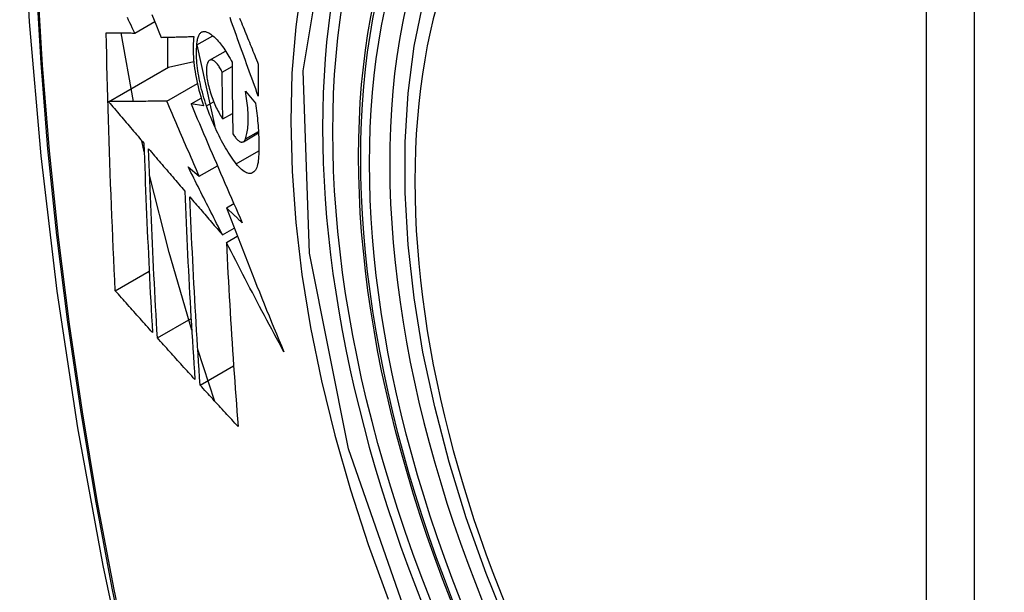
# Model space of a CAD drawing. Header units: inches. Extents: x 635 to 746, y 249 to 346.
# Tile 24 of 119: x 637.862 to 638.202, y 336.465 to 336.664. Entities that reach past the tile are written whole.
import ezdxf

# ---------------------------------------------------------------- set-up
doc = ezdxf.new("R2010")
doc.units = ezdxf.units.IN
doc.header["$MEASUREMENT"] = 0
doc.layers.add('Visible Edges(ANSI)', color=7, linetype='Continuous', lineweight=25)
doc.layers.add('Visible Tangent Edges(ANSI)', color=7, linetype='Continuous', lineweight=25)

msp = doc.modelspace()

# ---------------------------------------------------------------- linework, layer by layer
at = {"layer": 'Visible Edges(ANSI)'}
for p, q in [((637.90191, 336.6589), (637.90882, 336.66289)), ((637.90149, 336.63524), (637.89717, 336.65895)), ((637.91324, 336.65746), (637.91324, 336.64693)), ((637.92339, 336.65484), (637.92884, 336.65799)), ((637.92339, 336.65482), (637.92955, 336.62654)), ((637.9278, 336.64948), (637.93333, 336.65267)), ((637.89285, 336.63516), (637.9136, 336.64714)), ((637.9136, 336.64714), (637.9223, 336.64902)), ((637.93212, 336.64539), (637.93554, 336.64736)), ((637.91297, 336.63535), (637.92355, 336.64146)), ((637.92137, 336.63439), (637.92488, 336.63641)), ((637.94015, 336.6388), (637.9436, 336.63466)), ((637.92572, 336.63376), (637.92137, 336.63439)), ((637.93235, 336.62919), (637.9357, 336.63112)), ((637.93945, 336.62132), (637.94469, 336.62434)), ((637.90517, 336.61784), (637.90432, 336.62167)), ((637.92035, 336.61267), (637.92421, 336.60939)), ((637.92421, 336.60939), (637.93048, 336.613)), ((637.9336, 336.5984), (637.93617, 336.59989)), ((637.93222, 336.58911), (637.93627, 336.59145)), ((637.93357, 336.58647), (637.93736, 336.58866)), ((637.89519, 336.56977), (637.9069, 336.57653)), ((637.90972, 336.55346), (637.92137, 336.56018)), ((637.92963, 336.5315), (637.9237, 336.54947)), ((637.92451, 336.5371), (637.93609, 336.54378))]:
    msp.add_line(p, q, dxfattribs=at)
at = {"layer": 'Visible Edges(ANSI)', "flags": 128}
for points in [[(637.91618, 337.08595), (637.90333, 337.0479), (637.89227, 337.00872), (637.88297, 336.96848), (637.87542, 336.92726), (637.86957, 336.88512), (637.86543, 336.84212), (637.86295, 336.79833), (637.86213, 336.7538), (637.86295, 336.7086), (637.86537, 336.6628), (637.8694, 336.61644), (637.87499, 336.56961), (637.88214, 336.52236), (637.89082, 336.47476), (637.90101, 336.42688), (637.91269, 336.37879)], [(638.03112, 336.45282), (638.02338, 336.47197), (638.01652, 336.49121), (638.01058, 336.51045), (638.00558, 336.52959), (638.00154, 336.54857), (637.99849, 336.56729), (637.99644, 336.58568), (637.99541, 336.60366), (637.99541, 336.62115), (637.99645, 336.63808), (637.99853, 336.65437), (638.00166, 336.66996), (638.00584, 336.68477), (638.01108, 336.69874), (638.01735, 336.71179), (638.02464, 336.72384), (638.03296, 336.73482), (638.04225, 336.74466), (638.05248, 336.75326), (638.06356, 336.76057)], [(637.90191, 336.6589), (637.90148, 336.65979), (637.90106, 336.66068), (637.90063, 336.66157), (637.90021, 336.66246), (637.89979, 336.66335), (637.89936, 336.66424)], [(637.90785, 336.66529), (637.90865, 336.66332), (637.90945, 336.66134), (637.91024, 336.65937), (637.91104, 336.65741)], [(637.94461, 336.63709), (637.94416, 336.63832), (637.94371, 336.63955), (637.94327, 336.64079), (637.94282, 336.64202), (637.94237, 336.64326), (637.94192, 336.6445), (637.94147, 336.64573), (637.94103, 336.64697), (637.94058, 336.64821), (637.94014, 336.64944), (637.93969, 336.65068), (637.93924, 336.65192), (637.9388, 336.65315), (637.93836, 336.65439), (637.93791, 336.65562), (637.93747, 336.65686), (637.93703, 336.65809), (637.93659, 336.65932), (637.93615, 336.66055), (637.93571, 336.66178), (637.93527, 336.663), (637.93484, 336.66422)], [(637.93814, 336.66404), (637.93845, 336.66329), (637.93875, 336.66253), (637.93906, 336.66178), (637.93937, 336.66102), (637.93967, 336.66026), (637.93998, 336.6595), (637.94029, 336.65875), (637.9406, 336.65799), (637.94091, 336.65723), (637.94122, 336.65647), (637.94152, 336.65571), (637.94183, 336.65495), (637.94214, 336.65419), (637.94245, 336.65343), (637.94276, 336.65267), (637.94307, 336.65191), (637.94338, 336.65115), (637.94369, 336.65039), (637.944, 336.64963), (637.94431, 336.64887), (637.94462, 336.64811)], [(637.89519, 336.56977), (637.89501, 336.57345), (637.89483, 336.57713), (637.89466, 336.58082), (637.89449, 336.58451), (637.89432, 336.5882), (637.89416, 336.5919), (637.89401, 336.59559), (637.89386, 336.59929), (637.89371, 336.603), (637.89356, 336.60671), (637.89342, 336.61042), (637.89329, 336.61413), (637.89316, 336.61785), (637.89304, 336.62158), (637.89292, 336.62531), (637.8928, 336.62904), (637.89269, 336.63278), (637.89259, 336.63652), (637.89249, 336.64026), (637.89239, 336.64401), (637.8923, 336.64775), (637.89222, 336.6515), (637.89214, 336.65525), (637.89207, 336.65901)], [(637.89207, 336.65901), (637.89245, 336.659), (637.89285, 336.659), (637.89324, 336.65899), (637.89364, 336.65899), (637.89404, 336.65898), (637.89444, 336.65898), (637.89484, 336.65898), (637.89525, 336.65897), (637.89566, 336.65897), (637.89607, 336.65896), (637.89648, 336.65896), (637.89689, 336.65895), (637.89731, 336.65895), (637.89772, 336.65895), (637.89814, 336.65894), (637.89856, 336.65894), (637.89898, 336.65893), (637.8994, 336.65893), (637.89982, 336.65892), (637.90023, 336.65892), (637.90065, 336.65892), (637.90107, 336.65891), (637.90149, 336.65891), (637.90191, 336.6589)], [(637.91104, 336.65741), (637.9115, 336.65742), (637.91196, 336.65743), (637.91243, 336.65744), (637.9129, 336.65745), (637.91336, 336.65746), (637.91383, 336.65748), (637.9143, 336.65749), (637.91477, 336.6575), (637.91524, 336.65751), (637.91571, 336.65753), (637.91618, 336.65754), (637.91666, 336.65755), (637.91713, 336.65756), (637.9176, 336.65758), (637.91808, 336.65759), (637.91855, 336.6576), (637.91903, 336.65762), (637.9195, 336.65763), (637.91998, 336.65764), (637.92045, 336.65765), (637.92092, 336.65767), (637.9214, 336.65768), (637.92187, 336.6577), (637.92235, 336.65771)], [(637.92235, 336.65771), (637.92225, 336.65694), (637.92217, 336.65614), (637.92211, 336.6553), (637.92208, 336.65444), (637.92207, 336.65355), (637.92207, 336.65263), (637.92211, 336.65169), (637.92216, 336.65072), (637.92223, 336.64973), (637.92233, 336.64873), (637.92245, 336.64771), (637.92258, 336.64667), (637.92274, 336.64562), (637.92292, 336.64456), (637.92312, 336.64349), (637.92334, 336.64241), (637.92358, 336.64132), (637.92383, 336.64024), (637.92411, 336.63915), (637.9244, 336.63807), (637.9247, 336.63699), (637.92503, 336.63591), (637.92537, 336.63483), (637.92572, 336.63376)], [(637.92339, 336.65484), (637.92342, 336.65527), (637.92346, 336.65569), (637.92351, 336.65608), (637.92357, 336.65646), (637.92364, 336.65682), (637.92372, 336.65715), (637.92382, 336.65747), (637.92392, 336.65776), (637.92404, 336.65803), (637.92417, 336.65828), (637.9243, 336.6585), (637.92445, 336.65871), (637.9246, 336.65888), (637.92477, 336.65904), (637.92494, 336.65917), (637.92512, 336.65927), (637.92531, 336.65935), (637.9255, 336.65941), (637.9257, 336.65945), (637.92591, 336.65946), (637.92613, 336.65944), (637.92634, 336.6594), (637.92657, 336.65934), (637.9268, 336.65926)], [(637.9268, 336.65926), (637.92714, 336.6591), (637.9275, 336.65892), (637.92785, 336.65871), (637.92821, 336.65847), (637.92857, 336.6582), (637.92894, 336.65792), (637.9293, 336.6576), (637.92967, 336.65726), (637.93004, 336.65689), (637.93042, 336.65651), (637.93079, 336.65609), (637.93116, 336.65566), (637.93154, 336.6552), (637.93191, 336.65471), (637.93228, 336.65421), (637.93265, 336.65368), (637.93302, 336.65314), (637.93339, 336.65257), (637.93375, 336.65199), (637.93412, 336.65138), (637.93448, 336.65076), (637.93483, 336.65012), (637.93518, 336.64946), (637.93553, 336.64879)], [(637.92671, 336.63374), (637.9264, 336.63466), (637.9261, 336.6356), (637.92581, 336.63653), (637.92553, 336.63747), (637.92527, 336.63841), (637.92503, 336.63936), (637.92479, 336.6403), (637.92458, 336.64125), (637.92437, 336.64219), (637.92419, 336.64312), (637.92402, 336.64405), (637.92386, 336.64497), (637.92373, 336.64588), (637.92361, 336.64678), (637.9235, 336.64766), (637.92342, 336.64854), (637.92335, 336.6494), (637.9233, 336.65024), (637.92327, 336.65106), (637.92326, 336.65186), (637.92327, 336.65264), (637.92329, 336.6534), (637.92333, 336.65413), (637.92339, 336.65484)], [(637.92754, 336.64927), (637.92743, 336.64916), (637.92733, 336.64903), (637.92724, 336.64888), (637.92715, 336.64872), (637.92707, 336.64854), (637.927, 336.64835), (637.92693, 336.64815), (637.92687, 336.64793), (637.92682, 336.6477), (637.92677, 336.64746), (637.92674, 336.6472), (637.92671, 336.64694), (637.92668, 336.64666), (637.92667, 336.64637), (637.92666, 336.64607), (637.92666, 336.64576), (637.92666, 336.64544), (637.92668, 336.64511), (637.9267, 336.64477), (637.92673, 336.64443), (637.92677, 336.64408), (637.92681, 336.64373), (637.92687, 336.64337), (637.92693, 336.643)], [(637.93212, 336.64539), (637.93193, 336.64579), (637.93174, 336.64617), (637.93154, 336.64654), (637.93133, 336.64689), (637.93113, 336.64722), (637.93092, 336.64754), (637.93071, 336.64783), (637.9305, 336.64811), (637.93029, 336.64836), (637.93008, 336.6486), (637.92987, 336.64881), (637.92967, 336.649), (637.92946, 336.64916), (637.92926, 336.6493), (637.92906, 336.64941), (637.92887, 336.6495), (637.92868, 336.64957), (637.92849, 336.64961), (637.92831, 336.64962), (637.92814, 336.6496), (637.92798, 336.64956), (637.92782, 336.64949), (637.92768, 336.6494), (637.92754, 336.64927)], [(637.93553, 336.64879), (637.93553, 336.64775), (637.93554, 336.64671), (637.93554, 336.64568), (637.93555, 336.64464), (637.93556, 336.64361), (637.93556, 336.64258), (637.93557, 336.64154), (637.93558, 336.64051), (637.93559, 336.63948), (637.9356, 336.63845), (637.93561, 336.63742), (637.93562, 336.63639), (637.93564, 336.63536), (637.93565, 336.63433), (637.93567, 336.6333), (637.93568, 336.63227), (637.9357, 336.63124), (637.93571, 336.63021), (637.93573, 336.62918), (637.93575, 336.62816), (637.93577, 336.62713), (637.93579, 336.6261), (637.93581, 336.62508), (637.93583, 336.62406)], [(637.94462, 336.64811), (637.94462, 336.64765), (637.94462, 336.64719), (637.94461, 336.64673), (637.94461, 336.64627), (637.94461, 336.64581), (637.94461, 336.64535), (637.94461, 336.64489), (637.94461, 336.64443), (637.94461, 336.64397), (637.9446, 336.64351), (637.9446, 336.64305), (637.9446, 336.64259), (637.9446, 336.64213), (637.9446, 336.64167), (637.9446, 336.64121), (637.9446, 336.64076), (637.9446, 336.6403), (637.9446, 336.63984), (637.94461, 336.63938), (637.94461, 336.63892), (637.94461, 336.63846), (637.94461, 336.638), (637.94461, 336.63755), (637.94461, 336.63709)], [(637.93235, 336.62919), (637.93233, 336.62986), (637.93232, 336.63054), (637.93231, 336.63121), (637.9323, 336.63188), (637.93229, 336.63256), (637.93227, 336.63323), (637.93226, 336.6339), (637.93225, 336.63458), (637.93224, 336.63525), (637.93223, 336.63593), (637.93222, 336.6366), (637.93221, 336.63728), (637.9322, 336.63795), (637.93219, 336.63863), (637.93219, 336.6393), (637.93218, 336.63998), (637.93217, 336.64065), (637.93216, 336.64133), (637.93216, 336.64201), (637.93215, 336.64268), (637.93214, 336.64336), (637.93214, 336.64404), (637.93213, 336.64471), (637.93212, 336.64539)], [(637.92693, 336.643), (637.92704, 336.64237), (637.92717, 336.64173), (637.92731, 336.64109), (637.92746, 336.64044), (637.92763, 336.6398), (637.92781, 336.63916), (637.92799, 336.63851), (637.92819, 336.63788), (637.9284, 336.63724), (637.92862, 336.63662), (637.92885, 336.636), (637.92908, 336.63539), (637.92933, 336.63479), (637.92958, 336.6342), (637.92983, 336.63363), (637.9301, 336.63307), (637.93037, 336.63252), (637.93064, 336.63199), (637.93092, 336.63148), (637.9312, 336.63098), (637.93148, 336.63051), (637.93177, 336.63005), (637.93206, 336.62961), (637.93235, 336.62919)], [(637.94014, 336.62226), (637.9403, 336.62271), (637.94044, 336.62318), (637.94057, 336.62368), (637.94069, 336.62421), (637.94079, 336.62476), (637.94088, 336.62534), (637.94096, 336.62593), (637.94102, 336.62655), (637.94107, 336.6272), (637.9411, 336.62786), (637.94113, 336.62854), (637.94113, 336.62924), (637.94113, 336.62997), (637.94111, 336.6307), (637.94107, 336.63146), (637.94102, 336.63223), (637.94096, 336.63301), (637.94088, 336.63381), (637.94079, 336.63462), (637.94069, 336.63544), (637.94058, 336.63627), (637.94045, 336.6371), (637.9403, 336.63795), (637.94015, 336.6388)], [(637.91297, 336.63535), (637.91219, 336.63534), (637.9114, 336.63534), (637.91061, 336.63533), (637.90982, 336.63532), (637.90902, 336.63531), (637.90822, 336.63531), (637.90741, 336.6353), (637.9066, 336.63529), (637.90578, 336.63528), (637.90496, 336.63528), (637.90413, 336.63527), (637.9033, 336.63526), (637.90246, 336.63525), (637.90161, 336.63524), (637.90076, 336.63524), (637.89991, 336.63523), (637.89905, 336.63522), (637.89818, 336.63521), (637.89731, 336.6352), (637.89643, 336.6352), (637.89554, 336.63519), (637.89465, 336.63518), (637.89376, 336.63517), (637.89285, 336.63516)], [(637.89285, 336.63516), (637.89336, 336.63456), (637.89387, 336.63397), (637.89437, 336.63337), (637.89488, 336.63277), (637.89539, 336.63217), (637.8959, 336.63157), (637.89641, 336.63097), (637.89692, 336.63037), (637.89743, 336.62977), (637.89794, 336.62918), (637.89845, 336.62858), (637.89896, 336.62798), (637.89947, 336.62738), (637.89997, 336.62678), (637.90048, 336.62618), (637.90099, 336.62558), (637.9015, 336.62498), (637.90201, 336.62438), (637.90252, 336.62378), (637.90303, 336.62318), (637.90354, 336.62259), (637.90405, 336.62199), (637.90456, 336.62139), (637.90507, 336.62079)], [(637.92421, 336.60939), (637.92374, 336.61047), (637.92327, 336.61155), (637.92279, 336.61263), (637.92232, 336.61371), (637.92185, 336.61479), (637.92138, 336.61588), (637.9209, 336.61696), (637.92043, 336.61804), (637.91996, 336.61912), (637.91949, 336.62021), (637.91902, 336.62129), (637.91855, 336.62237), (637.91809, 336.62346), (637.91762, 336.62454), (637.91715, 336.62562), (637.91668, 336.6267), (637.91622, 336.62779), (637.91575, 336.62887), (637.91529, 336.62995), (637.91482, 336.63103), (637.91436, 336.63211), (637.91389, 336.63319), (637.91343, 336.63427), (637.91297, 336.63535)], [(637.92137, 336.63439), (637.92209, 336.63269), (637.92281, 336.63098), (637.92353, 336.62928), (637.92425, 336.62757), (637.92498, 336.62586), (637.92571, 336.62415), (637.92644, 336.62244), (637.92717, 336.62072), (637.9279, 336.61901), (637.92864, 336.61729), (637.92938, 336.61557), (637.93011, 336.61386), (637.93085, 336.61214), (637.9316, 336.61042), (637.93234, 336.6087), (637.93308, 336.60698), (637.93383, 336.60526), (637.93458, 336.60355), (637.93532, 336.60183), (637.93607, 336.60011), (637.93682, 336.5984), (637.93758, 336.59669), (637.93833, 336.59498), (637.93908, 336.59327)], [(637.93698, 336.6137), (637.93652, 336.61431), (637.93605, 336.61495), (637.93558, 336.61561), (637.93511, 336.6163), (637.93465, 336.617), (637.93419, 336.61773), (637.93373, 336.61847), (637.93327, 336.61924), (637.93282, 336.62003), (637.93237, 336.62083), (637.93192, 336.62166), (637.93148, 336.6225), (637.93105, 336.62336), (637.93061, 336.62424), (637.93019, 336.62513), (637.92977, 336.62604), (637.92936, 336.62696), (637.92896, 336.6279), (637.92856, 336.62884), (637.92817, 336.6298), (637.92779, 336.63077), (637.92742, 336.63175), (637.92706, 336.63274), (637.92671, 336.63374)], [(637.9436, 336.63466), (637.94373, 336.63378), (637.94385, 336.6329), (637.94397, 336.63202), (637.94408, 336.63115), (637.94418, 336.63029), (637.94428, 336.62943), (637.94436, 336.62858), (637.94444, 336.62773), (637.94451, 336.6269), (637.94458, 336.62607), (637.94464, 336.62525), (637.94468, 336.62444), (637.94473, 336.62364), (637.94476, 336.62284), (637.94479, 336.62206), (637.9448, 336.62129), (637.94482, 336.62052), (637.94482, 336.61977), (637.94481, 336.61903), (637.9448, 336.61829), (637.94478, 336.61757), (637.94475, 336.61687), (637.94472, 336.61617), (637.94467, 336.61549)], [(637.93583, 336.62406), (637.93604, 336.62371), (637.93626, 336.62338), (637.93647, 336.62307), (637.93669, 336.62279), (637.9369, 336.62252), (637.93712, 336.62228), (637.93733, 336.62206), (637.93754, 336.62186), (637.93775, 336.62169), (637.93796, 336.62154), (637.93816, 336.62142), (637.93836, 336.62132), (637.93855, 336.62125), (637.93873, 336.6212), (637.93892, 336.62119), (637.93909, 336.6212), (637.93925, 336.62123), (637.93941, 336.6213), (637.93956, 336.62139), (637.9397, 336.62151), (637.93983, 336.62166), (637.93994, 336.62183), (637.94005, 336.62203), (637.94014, 336.62226)], [(637.90507, 336.62079), (637.90516, 336.61804), (637.90526, 336.61528), (637.90535, 336.61253), (637.90545, 336.60979), (637.90556, 336.60704), (637.90566, 336.6043), (637.90577, 336.60156), (637.90588, 336.59882), (637.906, 336.59609), (637.90612, 336.59336), (637.90624, 336.59063), (637.90636, 336.5879), (637.90649, 336.58518), (637.90661, 336.58246), (637.90674, 336.57974), (637.90688, 336.57702), (637.90701, 336.5743), (637.90715, 336.57159), (637.90729, 336.56887), (637.90744, 336.56616), (637.90758, 336.56346), (637.90773, 336.56075), (637.90788, 336.55804), (637.90803, 336.55534)], [(637.90972, 336.55346), (637.90956, 336.55617), (637.90941, 336.55888), (637.90926, 336.56159), (637.90911, 336.56431), (637.90897, 336.56703), (637.90882, 336.56974), (637.90868, 336.57246), (637.90854, 336.57518), (637.90841, 336.5779), (637.90827, 336.58062), (637.90814, 336.58334), (637.90801, 336.58606), (637.90789, 336.58879), (637.90777, 336.59151), (637.90765, 336.59424), (637.90753, 336.59697), (637.90742, 336.5997), (637.90731, 336.60243), (637.9072, 336.60517), (637.90709, 336.6079), (637.90699, 336.61064), (637.90689, 336.61338), (637.9068, 336.61613), (637.90671, 336.61888)], [(637.90671, 336.61888), (637.90722, 336.61827), (637.90774, 336.61766), (637.90826, 336.61705), (637.90878, 336.61644), (637.9093, 336.61583), (637.90982, 336.61522), (637.91034, 336.61461), (637.91086, 336.614), (637.91138, 336.61339), (637.9119, 336.61278), (637.91242, 336.61217), (637.91295, 336.61156), (637.91347, 336.61095), (637.91399, 336.61034), (637.91451, 336.60973), (637.91503, 336.60913), (637.91555, 336.60852), (637.91608, 336.60791), (637.9166, 336.6073), (637.91712, 336.60669), (637.91764, 336.60608), (637.91816, 336.60547), (637.91868, 336.60486), (637.91921, 336.60425)], [(637.93222, 336.58911), (637.93172, 336.59009), (637.93122, 336.59107), (637.93072, 336.59206), (637.93022, 336.59304), (637.92973, 336.59402), (637.92923, 336.595), (637.92873, 336.59598), (637.92823, 336.59696), (637.92774, 336.59795), (637.92724, 336.59893), (637.92674, 336.59991), (637.92625, 336.60089), (637.92575, 336.60188), (637.92526, 336.60286), (637.92477, 336.60384), (637.92427, 336.60482), (637.92378, 336.6058), (637.92329, 336.60679), (637.9228, 336.60777), (637.92231, 336.60875), (637.92182, 336.60973), (637.92133, 336.61071), (637.92084, 336.61169), (637.92035, 336.61267)], [(637.94467, 336.61549), (637.94461, 336.61476), (637.94451, 336.61408), (637.94438, 336.61345), (637.94423, 336.61287), (637.94405, 336.61236), (637.94384, 336.61189), (637.9436, 336.61149), (637.94335, 336.61115), (637.94306, 336.61087), (637.94276, 336.61064), (637.94243, 336.61048), (637.94209, 336.61038), (637.94173, 336.61035), (637.94135, 336.61037), (637.94096, 336.61045), (637.94055, 336.61059), (637.94013, 336.61079), (637.9397, 336.61104), (637.93926, 336.61135), (637.93882, 336.61172), (637.93837, 336.61213), (637.93791, 336.61261), (637.93745, 336.61313), (637.93698, 336.6137)], [(637.92161, 336.55617), (637.91381, 336.58303), (637.90702, 336.60977)], [(637.91921, 336.60425), (637.91931, 336.6015), (637.91943, 336.59876), (637.91954, 336.59602), (637.91966, 336.59328), (637.91978, 336.59054), (637.91991, 336.58781), (637.92004, 336.58508), (637.92017, 336.58235), (637.92031, 336.57963), (637.92045, 336.57691), (637.92059, 336.57419), (637.92073, 336.57147), (637.92088, 336.56876), (637.92103, 336.56605), (637.92118, 336.56334), (637.92134, 336.56063), (637.9215, 336.55793), (637.92166, 336.55523), (637.92183, 336.55254), (637.92199, 336.54984), (637.92216, 336.54715), (637.92233, 336.54447), (637.92251, 336.54178), (637.92268, 336.5391)], [(637.92451, 336.5371), (637.92433, 336.53979), (637.92415, 336.54248), (637.92398, 336.54518), (637.9238, 336.54788), (637.92363, 336.55058), (637.92347, 336.55328), (637.9233, 336.55598), (637.92314, 336.55868), (637.92298, 336.56138), (637.92282, 336.56409), (637.92267, 336.5668), (637.92252, 336.5695), (637.92237, 336.57222), (637.92222, 336.57493), (637.92208, 336.57765), (637.92194, 336.58036), (637.92181, 336.58308), (637.92168, 336.58581), (637.92155, 336.58853), (637.92142, 336.59126), (637.9213, 336.59399), (637.92119, 336.59673), (637.92107, 336.59946), (637.92096, 336.6022)], [(637.92096, 336.6022), (637.92143, 336.60166), (637.9219, 336.60111), (637.92236, 336.60057), (637.92283, 336.60002), (637.9233, 336.59948), (637.92377, 336.59893), (637.92424, 336.59839), (637.9247, 336.59784), (637.92517, 336.5973), (637.92564, 336.59675), (637.92611, 336.59621), (637.92658, 336.59566), (637.92705, 336.59511), (637.92752, 336.59457), (637.92799, 336.59402), (637.92846, 336.59348), (637.92893, 336.59293), (637.9294, 336.59238), (637.92987, 336.59184), (637.93034, 336.59129), (637.93081, 336.59075), (637.93128, 336.5902), (637.93175, 336.58966), (637.93222, 336.58911)], [(637.93908, 336.59327), (637.93885, 336.59348), (637.93863, 336.59369), (637.9384, 336.59391), (637.93817, 336.59412), (637.93794, 336.59434), (637.93771, 336.59455), (637.93748, 336.59476), (637.93726, 336.59498), (637.93703, 336.59519), (637.9368, 336.59541), (637.93657, 336.59562), (637.93634, 336.59584), (637.93611, 336.59605), (637.93589, 336.59626), (637.93566, 336.59648), (637.93543, 336.59669), (637.9352, 336.59691), (637.93497, 336.59712), (637.93475, 336.59733), (637.93452, 336.59755), (637.93429, 336.59776), (637.93406, 336.59798), (637.93383, 336.59819), (637.9336, 336.5984)], [(637.9336, 336.5984), (637.9344, 336.59633), (637.93519, 336.59425), (637.93599, 336.59218), (637.9368, 336.5901), (637.9376, 336.58803), (637.93841, 336.58595), (637.93922, 336.58387), (637.94003, 336.5818), (637.94085, 336.57972), (637.94167, 336.57764), (637.94249, 336.57557), (637.94332, 336.57349), (637.94414, 336.57141), (637.94498, 336.56934), (637.94581, 336.56726), (637.94665, 336.56519), (637.94749, 336.56311), (637.94834, 336.56104), (637.94918, 336.55896), (637.95003, 336.55689), (637.95089, 336.55482), (637.95175, 336.55275), (637.95261, 336.55068), (637.95347, 336.54861)], [(637.95347, 336.54861), (637.95262, 336.55018), (637.95177, 336.55176), (637.95093, 336.55333), (637.95008, 336.55491), (637.94924, 336.55648), (637.94839, 336.55806), (637.94755, 336.55964), (637.94672, 336.56122), (637.94588, 336.5628), (637.94504, 336.56438), (637.94421, 336.56596), (637.94338, 336.56754), (637.94255, 336.56912), (637.94172, 336.5707), (637.9409, 336.57228), (637.94008, 336.57386), (637.93926, 336.57544), (637.93844, 336.57702), (637.93762, 336.5786), (637.93681, 336.58018), (637.93599, 336.58175), (637.93518, 336.58333), (637.93438, 336.5849), (637.93357, 336.58647)], [(637.93357, 336.58647), (637.9337, 336.58378), (637.93384, 336.5811), (637.93397, 336.57842), (637.93411, 336.57574), (637.93426, 336.57306), (637.93441, 336.57038), (637.93456, 336.56771), (637.93472, 336.56504), (637.93488, 336.56237), (637.93504, 336.55971), (637.93521, 336.55705), (637.93538, 336.55439), (637.93555, 336.55174), (637.93573, 336.54909), (637.93591, 336.54644), (637.93609, 336.5438), (637.93627, 336.54116), (637.93646, 336.53853), (637.93665, 336.5359), (637.93684, 336.53328), (637.93704, 336.53066), (637.93723, 336.52804), (637.93743, 336.52543), (637.93763, 336.52283)], [(637.90803, 336.55534), (637.90749, 336.55594), (637.90696, 336.55654), (637.90642, 336.55714), (637.90588, 336.55774), (637.90535, 336.55834), (637.90481, 336.55894), (637.90427, 336.55955), (637.90374, 336.56015), (637.9032, 336.56075), (637.90266, 336.56135), (637.90213, 336.56195), (637.90159, 336.56255), (637.90106, 336.56315), (637.90052, 336.56376), (637.89999, 336.56436), (637.89945, 336.56496), (637.89892, 336.56556), (637.89839, 336.56616), (637.89785, 336.56676), (637.89732, 336.56736), (637.89678, 336.56796), (637.89625, 336.56857), (637.89572, 336.56917), (637.89519, 336.56977)], [(637.92268, 336.5391), (637.92214, 336.5397), (637.9216, 336.5403), (637.92105, 336.54089), (637.92051, 336.54149), (637.91997, 336.54209), (637.91943, 336.54269), (637.91889, 336.54328), (637.91834, 336.54388), (637.9178, 336.54448), (637.91726, 336.54508), (637.91672, 336.54568), (637.91618, 336.54628), (637.91564, 336.54688), (637.9151, 336.54747), (637.91456, 336.54807), (637.91402, 336.54867), (637.91348, 336.54927), (637.91294, 336.54987), (637.9124, 336.55047), (637.91187, 336.55107), (637.91133, 336.55166), (637.91079, 336.55226), (637.91025, 336.55286), (637.90972, 336.55346)], [(637.93763, 336.52283), (637.93708, 336.52342), (637.93653, 336.52402), (637.93598, 336.52461), (637.93543, 336.5252), (637.93488, 336.5258), (637.93433, 336.52639), (637.93378, 336.52698), (637.93324, 336.52758), (637.93269, 336.52817), (637.93214, 336.52877), (637.93159, 336.52936), (637.93105, 336.52996), (637.9305, 336.53055), (637.92995, 336.53115), (637.92941, 336.53174), (637.92886, 336.53234), (637.92832, 336.53293), (637.92777, 336.53353), (637.92723, 336.53412), (637.92668, 336.53472), (637.92614, 336.53531), (637.9256, 336.53591), (637.92505, 336.5365), (637.92451, 336.5371)]]:
    msp.add_lwpolyline(points, dxfattribs=at)
at = {"layer": 'Visible Edges(ANSI)'}
msp.add_ellipse((638.20927, 336.48329), major_axis=(-0.15994, 0.27703), ratio=0.57735, dxfattribs=at)
msp.add_ellipse((638.21275, 336.4853), major_axis=(0.15748, -0.27276), ratio=0.57735, start_param=2.363977, end_param=7.060801, dxfattribs=at)
at = {"layer": 'Visible Tangent Edges(ANSI)'}
for p, q in [((638.17551, 336.74792), (638.17551, 336.26325)), ((638.19222, 336.26325), (638.19222, 336.74792)), ((637.92671, 336.63374), (637.92917, 336.63516)), ((637.94014, 336.62226), (637.94466, 336.62487)), ((637.93698, 336.6137), (637.9448, 336.61821))]:
    msp.add_line(p, q, dxfattribs=at)
at = {"layer": 'Visible Tangent Edges(ANSI)', "flags": 128}
for points in [[(637.91531, 337.04221), (637.90754, 337.01977), (637.90042, 336.99667), (637.89395, 336.97293), (637.88814, 336.94858), (637.88301, 336.92364), (637.87855, 336.89815), (637.87478, 336.87213), (637.8717, 336.84562), (637.8693, 336.81864), (637.8676, 336.79125), (637.86658, 336.76347), (637.86626, 336.7353), (637.86661, 336.70675), (637.86766, 336.67782), (637.86939, 336.64853), (637.8718, 336.61891), (637.87489, 336.58901), (637.87866, 336.55885), (637.8831, 336.52843), (637.88822, 336.49778), (637.894, 336.46693), (637.90045, 336.43589)], [(637.9012, 336.43551), (637.89474, 336.46648), (637.88894, 336.49728), (637.88381, 336.52787), (637.87935, 336.55822), (637.87556, 336.58833), (637.87246, 336.61818), (637.87003, 336.64774), (637.8683, 336.67698), (637.86725, 336.70585), (637.86689, 336.73433), (637.86722, 336.76242), (637.86823, 336.79012), (637.86995, 336.81743), (637.87235, 336.8443), (637.87545, 336.87071), (637.87924, 336.89662), (637.88371, 336.922), (637.88886, 336.94682), (637.89469, 336.97105), (637.90118, 336.99466), (637.90831, 337.01762), (637.91609, 337.03993)], [(637.99987, 336.44608), (637.97574, 336.51515), (637.96229, 336.58274), (637.96014, 336.64581), (637.96939, 336.70124), (637.98968, 336.74669), (638.01995, 336.7799), (638.05889, 336.79936), (638.10486, 336.80434), (638.15552, 336.79457), (638.20864, 336.77052)], [(638.01456, 336.78103), (638.00553, 336.77304), (637.99717, 336.76407), (637.98951, 336.75415), (637.98258, 336.7433), (637.97639, 336.73157), (637.97098, 336.71897), (637.96638, 336.70556), (637.9626, 336.69141), (637.95965, 336.67657), (637.95754, 336.66107), (637.95626, 336.64497), (637.95584, 336.62828), (637.95627, 336.61107), (637.95755, 336.59342), (637.95969, 336.57542), (637.96265, 336.55711), (637.96644, 336.53857), (637.97103, 336.51983), (637.97643, 336.50097), (637.98261, 336.48205), (637.98955, 336.46313)]]:
    msp.add_lwpolyline(points, dxfattribs=at)
at = {"layer": 'Visible Tangent Edges(ANSI)'}
for centre, major_axis, start_param, end_param in [((638.21175, 336.48472), (-0.17318, 0.29996), 5.05527, 10.652693), ((638.2117, 336.48469), (-0.15059, 0.26083), 5.66855, 8.468616)]:
    msp.add_ellipse(centre, major_axis=major_axis, ratio=0.57735, start_param=start_param, end_param=end_param, dxfattribs=at)
for centre, major_axis in [((638.21235, 336.48506), (0.17111, -0.29637)), ((638.20937, 336.48335), (-0.1627, 0.2818)), ((638.20927, 336.48329), (0.1621, -0.28076))]:
    msp.add_ellipse(centre, major_axis=major_axis, ratio=0.57735, dxfattribs=at)

doc.saveas('drawing.dxf')
